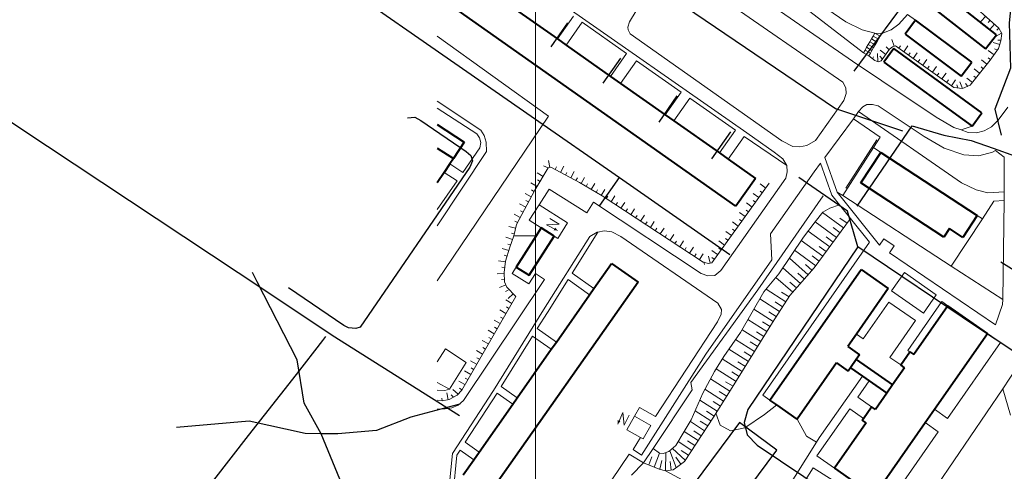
# Model space of a CAD drawing. Extents: x 13 to 4138, y -4831 to -1000.
# Tile 10 of 203: x 858 to 1193, y -3290 to -3136. Entities that reach past the tile are written whole.
import ezdxf

# ---------------------------------------------------------------- set-up
doc = ezdxf.new("R2010")
doc.units = 0
doc.header["$MEASUREMENT"] = 0
for name, color, linetype in [('11', 7, 'CONTINUOUS'), ('16', 7, 'CONTINUOUS'), ('24', 7, 'CONTINUOUS'), ('25', 7, 'CONTINUOUS'), ('37', 7, 'CONTINUOUS'), ('40', 7, 'CONTINUOUS'), ('6', 7, 'CONTINUOUS'), ('границы команд_1', 10, 'CONTINUOUS'), ('ЛЕСТНИЦЫ', 6, 'CONTINUOUS'), ('ПЕШЕХОДНЫЕ_ДОРОЖКИ', 3, 'CONTINUOUS'), ('СПОРТИВНЫЕ_ПЛОЩАДКИ', 3, 'CONTINUOUS'), ('ТРОПЫ', 32, 'CONTINUOUS'), ('ТРОТУАРЫ', 7, 'CONTINUOUS')]:
    doc.layers.add(name, color=color, linetype=linetype)

msp = doc.modelspace()

# ---------------------------------------------------------------- linework, layer by layer
at = {"layer": '11', "color": 253, "linetype": 'Continuous', "lineweight": 0}
for p, q in [((1000, -3141.5), (1037.87, -3168.79)), ((1037.87, -3168.79), (1000, -3224.91)), ((1136.34, -3194.68), (1138.21, -3195.89)), ((1109.27, -3228.01), (1131.56, -3195.94)), ((1138.21, -3195.89), (1175.22, -3219.9)), ((1175.22, -3219.9), (1192.76, -3231.28)), ((1086.38, -3259.57), (1109.27, -3228.01)), ((1073.57, -3282.09), (1086.89, -3262.14)), ((1086.89, -3262.14), (1086.38, -3259.57)), ((1070.28, -3287.02), (1073.57, -3282.09)), ((1047.28, -3310.85), (1065.44, -3284.01)), ((1065.44, -3284.01), (1070.28, -3287.02))]:
    msp.add_line(p, q, dxfattribs=at)
at = {"layer": '16', "color": 253, "linetype": 'Continuous', "lineweight": 0}
for p, q in [((1031.37, -3204.3), (1034.71, -3199.06)), ((1034.71, -3199.06), (1044.38, -3205.22)), ((1035.44, -3206.89), (1031.37, -3204.3)), ((1041.5, -3205.64), (1037.25, -3205.8)), ((1038.31, -3203.7), (1041.5, -3205.64)), ((1044.38, -3205.22), (1041.04, -3210.46)), ((1037.25, -3205.8), (1041.03, -3207.81)), ((1041.04, -3210.46), (1039.82, -3209.68)), ((1063.24, -3269.88), (1061.49, -3273.79)), ((1063.7, -3274.11), (1063.24, -3269.88)), ((1065.41, -3270.8), (1063.7, -3274.11)), ((1064.61, -3275.7), (1067.22, -3271.1)), ((1067.22, -3271.1), (1072.79, -3274.27)), ((1069.26, -3278.35), (1064.61, -3275.7)), ((1072.79, -3274.27), (1070.17, -3278.87)), ((1070.17, -3278.87), (1069.26, -3278.35))]:
    msp.add_line(p, q, dxfattribs=at)
for points in [[(1041.03, -3207.81), (1040.2, -3206.77), (1039.67, -3207.71)], [(1061.49, -3273.79), (1062.48, -3272.89), (1061.5, -3272.42)]]:
    msp.add_solid(points, dxfattribs=at)
at = {"layer": '24', "color": 253, "linetype": 'Continuous', "lineweight": 0}
for p, q in [((1000, -3100.82), (1105.5, -3174.45)), ((1138.2, -3157.24), (1061.07, -3103.68)), ((1141.51, -3150.08), (1106.59, -3125.83)), ((1046.45, -3134.73), (1040.99, -3142.47)), ((1067.75, -3132.93), (1065.52, -3136.63)), ((1139.26, -3136.6), (1132.75, -3132.19)), ((1160.31, -3134.12), (1157.34, -3137.41)), ((1163.08, -3136.08), (1160.31, -3134.12)), ((1049.39, -3136.8), (1043.93, -3144.54)), ((1049.39, -3136.8), (1064.53, -3147.47)), ((1065.52, -3136.63), (1064.96, -3138.47)), ((1064.96, -3138.47), (1065.07, -3139.42)), ((1144.8, -3139.41), (1139.26, -3136.6)), ((1157.34, -3137.41), (1154.77, -3139.41)), ((1065.07, -3139.42), (1065.75, -3140.77)), ((1065.75, -3140.77), (1117.51, -3177.24)), ((1149.2, -3140.45), (1144.8, -3139.41)), ((1154.77, -3139.41), (1151.57, -3140.58)), ((1064.53, -3147.47), (1059.08, -3155.22)), ((1067.96, -3149.89), (1062.51, -3157.63)), ((1067.96, -3149.89), (1083.19, -3160.62)), ((1151.53, -3156.74), (1141.51, -3150.08)), ((1139.29, -3159.19), (1138.2, -3157.24)), ((1170.11, -3169.1), (1151.53, -3156.74)), ((1083.19, -3160.62), (1077.73, -3168.36)), ((1138.59, -3163.43), (1139.42, -3161.05)), ((1139.42, -3161.05), (1139.29, -3159.19)), ((1000, -3163.69), (1014.83, -3173.57)), ((1086.13, -3162.69), (1080.67, -3170.43)), ((1086.13, -3162.69), (1101.64, -3173.62)), ((1128.93, -3177.12), (1138.59, -3163.43)), ((1146.49, -3164.86), (1145.09, -3165.62)), ((1148.4, -3164.79), (1146.49, -3164.86)), ((1150.29, -3165.25), (1148.4, -3164.79)), ((1165.98, -3175.69), (1150.29, -3165.25)), ((1000, -3166.07), (1013.51, -3174.86)), ((1141.89, -3169.71), (1143.57, -3167.26)), ((1145.09, -3165.62), (1143.57, -3167.26)), ((1143.57, -3167.26), (1178.76, -3191.5)), ((1194.47, -3165.7), (1191.24, -3170.15)), ((1141.89, -3169.71), (1132.1, -3182.87)), ((1141.89, -3169.71), (1151.03, -3176.01)), ((1176.08, -3172.62), (1170.11, -3169.1)), ((1191.24, -3170.15), (1188.95, -3172.49)), ((1013.51, -3174.86), (1014.33, -3176.16)), ((1014.83, -3173.57), (1016, -3175.41)), ((1016, -3175.41), (1016.66, -3177.7)), ((1101.64, -3173.62), (1096.18, -3181.36)), ((1105.5, -3174.45), (1114.83, -3181.03)), ((1178.54, -3173.48), (1176.08, -3172.62)), ((1181, -3174.34), (1178.54, -3173.48)), ((1183.84, -3174.47), (1181, -3174.34)), ((1186.42, -3173.79), (1183.84, -3174.47)), ((1188.95, -3172.49), (1186.42, -3173.79)), ((1014.33, -3176.16), (1014.8, -3177.81)), ((1014.8, -3177.81), (1014.51, -3179.63)), ((1016.66, -3177.7), (1016.72, -3180.82)), ((1104.61, -3175.71), (1099.15, -3183.46)), ((1104.61, -3175.71), (1119.14, -3185.64)), ((1117.51, -3177.24), (1121.2, -3179.11)), ((1126.03, -3178.79), (1128.93, -3177.12)), ((1151.03, -3176.01), (1148.76, -3179.54)), ((1172.79, -3179.71), (1165.98, -3175.69)), ((1016.72, -3180.82), (1000, -3206.2)), ((1014.51, -3179.63), (1008.74, -3187.99)), ((1117.77, -3183.39), (1114.83, -3181.03)), ((1121.2, -3179.11), (1123.52, -3179.24)), ((1123.52, -3179.24), (1126.03, -3178.79)), ((1148.76, -3179.54), (1138.21, -3195.89)), ((1148.76, -3179.54), (1151.21, -3181.15)), ((1179.51, -3182.04), (1172.79, -3179.71)), ((1184.66, -3182.29), (1179.51, -3182.04)), ((1189.22, -3181.09), (1184.66, -3182.29)), ((1190.26, -3180.55), (1189.22, -3181.09)), ((1190.26, -3180.55), (1193.23, -3182.73)), ((1008.74, -3187.99), (1004.26, -3185.08)), ((1119.14, -3185.64), (1117.77, -3183.39)), ((1130.61, -3184.87), (1128.47, -3187.76)), ((1130.61, -3184.87), (1134.51, -3195.71)), ((1132.1, -3182.87), (1136.34, -3194.68)), ((1193.23, -3194.62), (1193.23, -3182.73)), ((1006.73, -3190.89), (1002.3, -3188.01)), ((1128.47, -3187.76), (1113.63, -3208.88)), ((1118.86, -3189.96), (1119.28, -3187.77)), ((1119.28, -3187.77), (1119.14, -3185.64)), ((1006.73, -3190.89), (1000, -3200.64)), ((1096.66, -3221.43), (1118.86, -3189.96)), ((1178.76, -3191.5), (1183.67, -3193.95)), ((1038.17, -3193.64), (1034.71, -3199.06)), ((1050.93, -3201.78), (1038.17, -3193.64)), ((1136.34, -3194.68), (1150.75, -3212.76)), ((1183.67, -3193.95), (1187.71, -3194.93)), ((1187.71, -3194.93), (1193.23, -3194.62)), ((1193.23, -3197.6), (1193.23, -3194.62)), ((1053.25, -3198.12), (1050.93, -3201.78)), ((1053.25, -3198.12), (1089.9, -3222.43)), ((1134.51, -3195.71), (1137.14, -3199.01)), ((1189.76, -3197.79), (1185.81, -3203.79)), ((1193.23, -3197.6), (1189.76, -3197.79)), ((1193.23, -3197.6), (1192.76, -3231.28)), ((1137.14, -3199.01), (1140.87, -3203.69)), ((1140.87, -3203.69), (1147.35, -3211.81)), ((1185.81, -3203.79), (1175.22, -3219.9)), ((1185.81, -3203.79), (1184.08, -3202.65)), ((1045.94, -3222.37), (1054.77, -3208.36)), ((1052.01, -3209.88), (1054.5, -3208.41)), ((1054.5, -3208.41), (1054.77, -3208.36)), ((1054.77, -3208.36), (1056.92, -3207.91)), ((1056.92, -3207.91), (1059.54, -3208.22)), ((1059.54, -3208.22), (1062.54, -3209.88)), ((1113.63, -3208.88), (1114.01, -3217.76)), ((1036.25, -3234.89), (1052.01, -3209.88)), ((1062.54, -3209.88), (1095.6, -3232.57)), ((1110.97, -3263.93), (1147.35, -3211.81)), ((1150.75, -3212.76), (1152.22, -3210.6)), ((1152.22, -3210.6), (1155.78, -3213.02)), ((1155.78, -3213.02), (1154.17, -3215.39)), ((1154.17, -3215.39), (1190.25, -3239.95)), ((1114.01, -3217.76), (1091.56, -3250.01)), ((1025.55, -3222.42), (1026.92, -3220.26)), ((1031.16, -3226), (1025.55, -3222.42)), ((1033.43, -3222.43), (1031.16, -3226)), ((1036.59, -3224.44), (1033.43, -3222.43)), ((1045.94, -3222.37), (1053.39, -3227.6)), ((1094.67, -3223.15), (1096.66, -3221.43)), ((1154.83, -3228.36), (1159.22, -3222.07)), ((1159.22, -3222.07), (1170.12, -3229.68)), ((1036.59, -3224.44), (1008.97, -3265.74)), ((1037.55, -3235.71), (1044.59, -3224.52)), ((1044.59, -3224.52), (1051.93, -3229.68)), ((1089.9, -3222.43), (1092.2, -3223.21)), ((1092.2, -3223.21), (1094.67, -3223.15)), ((1165.73, -3235.96), (1154.83, -3228.36)), ((1153.92, -3232.17), (1145.18, -3244.7)), ((1163.04, -3238.53), (1153.92, -3232.17)), ((1172.02, -3232.04), (1160.39, -3248.7)), ((1170.12, -3229.68), (1165.73, -3235.96)), ((1172.02, -3232.04), (1174.04, -3233.45)), ((1192.76, -3231.28), (1192.74, -3233.01)), ((1019.13, -3262.33), (1036.25, -3234.89)), ((1034.09, -3241.25), (1037.55, -3235.71)), ((1095.6, -3232.57), (1096.87, -3234.74)), ((1096.87, -3234.74), (1096.81, -3236.27)), ((1192.74, -3233.01), (1190.25, -3239.95)), ((1095.47, -3238.95), (1074.36, -3271.24)), ((1096.81, -3236.27), (1095.47, -3238.95)), ((1154.29, -3251.06), (1163.04, -3238.53)), ((1034.09, -3241.25), (1040.6, -3245.82)), ((1021.75, -3261.02), (1032.48, -3243.82)), ((1032.48, -3243.82), (1038.86, -3248.3)), ((1145.18, -3244.7), (1142.93, -3243.13)), ((1192.05, -3246.02), (1187.54, -3242.87)), ((1000, -3252.52), (1002.83, -3248.08)), ((1002.83, -3248.08), (1009.88, -3252.76)), ((1160.39, -3248.7), (1161.1, -3249.19)), ((1192.05, -3246.02), (1173.99, -3271.89)), ((1091.56, -3250.01), (1069.61, -3284.41)), ((1157.99, -3253.64), (1154.29, -3251.06)), ((1009.88, -3252.76), (1004.15, -3261.9)), ((1192.76, -3261.72), (1197.61, -3254.55)), ((1130.19, -3278.51), (1144.9, -3257.44)), ((1147.25, -3259.08), (1143.38, -3264.63)), ((1004.15, -3261.9), (1000, -3259.64)), ((1005.23, -3283.84), (1019.13, -3262.33)), ((1021.75, -3261.02), (1027.22, -3264.86)), ((1170.58, -3294.5), (1192.76, -3261.72)), ((1008.97, -3265.74), (1007.12, -3267.32)), ((1009.53, -3280.01), (1020.39, -3263.2)), ((1020.39, -3263.2), (1025.75, -3266.97)), ((1110.97, -3263.93), (1113.41, -3265.64)), ((1143.38, -3264.63), (1148.04, -3267.89)), ((1002.68, -3268.64), (1000, -3268.71)), ((1005, -3268.25), (1002.68, -3268.64)), ((1007.12, -3267.32), (1005, -3268.25)), ((1068.91, -3268.14), (1067.22, -3271.1)), ((1074.36, -3271.24), (1068.91, -3268.14)), ((1129.39, -3284.67), (1140.62, -3268.59)), ((1140.62, -3268.59), (1145.28, -3271.85)), ((1173.99, -3271.89), (1169.48, -3268.74)), ((1166.3, -3273.31), (1170.8, -3276.45)), ((1066.74, -3282.5), (1069.26, -3278.35)), ((1129.28, -3279.96), (1130.19, -3278.51)), ((1170.8, -3276.45), (1153.38, -3301.41)), ((1006.71, -3284.37), (1007.77, -3282.73)), ((1007.77, -3282.73), (1012.4, -3285.98)), ((1009.53, -3280.01), (1014.26, -3283.33)), ((1069.61, -3284.41), (1066.74, -3282.5)), ((1110.39, -3309.95), (1129.28, -3279.96)), ((1003.57, -3299.79), (1005.23, -3283.84)), ((1005.15, -3299.4), (1006.71, -3284.37)), ((1135.38, -3288.85), (1129.39, -3284.67)), ((1113.48, -3311.89), (1128.11, -3288.68)), ((1154.98, -3305.61), (1128.11, -3288.68))]:
    msp.add_line(p, q, dxfattribs=at)
at = {"layer": '25', "color": 253, "linetype": 'Continuous', "lineweight": 0}
for p, q in [((1148.58, -3141.51), (1148.03, -3142.46)), ((1149.2, -3140.45), (1148.58, -3141.51)), ((1148.58, -3141.51), (1150.4, -3142.57)), ((1149.2, -3140.45), (1151.57, -3140.58)), ((1149.2, -3140.45), (1151.02, -3141.51)), ((1151.02, -3141.51), (1150.4, -3142.57)), ((1151.57, -3140.58), (1151.02, -3141.51)), ((1146.92, -3144.36), (1146.37, -3145.31)), ((1147.47, -3143.41), (1146.92, -3144.36)), ((1146.92, -3144.36), (1148.74, -3145.42)), ((1148.03, -3142.46), (1147.47, -3143.41)), ((1147.47, -3143.41), (1149.3, -3144.47)), ((1148.03, -3142.46), (1149.85, -3143.52)), ((1149.3, -3144.47), (1148.74, -3145.42)), ((1149.85, -3143.52), (1149.3, -3144.47)), ((1150.4, -3142.57), (1149.85, -3143.52)), ((1145.81, -3146.26), (1145.26, -3147.21)), ((1145.26, -3147.21), (1147.08, -3148.27)), ((1146.37, -3145.31), (1145.81, -3146.26)), ((1145.81, -3146.26), (1147.64, -3147.32)), ((1146.37, -3145.31), (1148.19, -3146.37)), ((1147.64, -3147.32), (1147.08, -3148.27)), ((1148.19, -3146.37), (1147.64, -3147.32)), ((1148.74, -3145.42), (1148.19, -3146.37))]:
    msp.add_line(p, q, dxfattribs=at)
at = {"layer": '37', "color": 253, "linetype": 'Continuous', "lineweight": 0}
for p, q in [((1145.26, -3147.21), (1110.62, -3120.36)), ((1176.74, -3125.64), (1191.44, -3138.76)), ((1185.35, -3136.54), (1186.95, -3134.75)), ((1187.77, -3136.82), (1188.44, -3136.08)), ((1188.33, -3139.2), (1189.93, -3137.41)), ((1190.26, -3141.63), (1192.37, -3140.5)), ((1190.76, -3139.49), (1191.42, -3138.74)), ((1191.44, -3138.76), (1192.41, -3140.57)), ((1192.41, -3140.57), (1192.17, -3143.1)), ((1153.08, -3145.14), (1154.02, -3146.22)), ((1155.15, -3145.14), (1154.19, -3145.99)), ((1154.95, -3142.68), (1155.7, -3144.96)), ((1156.24, -3144.78), (1155.15, -3145.14)), ((1156.96, -3145.38), (1156.24, -3144.78)), ((1157.95, -3144.86), (1157.37, -3145.67)), ((1160.39, -3144.87), (1159, -3146.83)), ((1189.46, -3143.69), (1191.75, -3144.41)), ((1192.19, -3142.87), (1191.07, -3142.84)), ((1192.17, -3143.1), (1191.32, -3145.74)), ((1149.13, -3149.84), (1147.08, -3148.27)), ((1148.67, -3148.58), (1148.39, -3149.27)), ((1150.07, -3147.47), (1150.15, -3150.25)), ((1150.83, -3148.35), (1151.75, -3149.33)), ((1150.99, -3146.3), (1152.93, -3147.72)), ((1154.19, -3145.99), (1151.3, -3149.96)), ((1176.13, -3158.99), (1156.96, -3145.38)), ((1161.21, -3147.17), (1160.63, -3147.99)), ((1163.65, -3147.19), (1162.26, -3149.14)), ((1187.85, -3146.44), (1189.79, -3147.85)), ((1191.32, -3145.74), (1188.43, -3149.72)), ((1189.92, -3145.8), (1190.95, -3146.26)), ((1150.33, -3150.32), (1149.13, -3149.84)), ((1151.3, -3149.96), (1150.33, -3150.32)), ((1164.47, -3149.49), (1163.89, -3150.3)), ((1166.91, -3149.5), (1165.52, -3151.46)), ((1167.73, -3151.8), (1167.15, -3152.62)), ((1170.17, -3151.82), (1168.78, -3153.78)), ((1188.43, -3149.72), (1181.68, -3158.27)), ((1185.5, -3149.56), (1187.38, -3151.04)), ((1187.81, -3148.88), (1188.61, -3149.47)), ((1170.99, -3154.12), (1170.41, -3154.93)), ((1173.43, -3154.13), (1172.05, -3156.09)), ((1182.88, -3155.13), (1183.67, -3155.75)), ((1183.02, -3152.7), (1184.9, -3154.18)), ((1185.36, -3151.99), (1186.14, -3152.61)), ((1174.26, -3156.43), (1173.68, -3157.25)), ((1176.7, -3156.45), (1175.31, -3158.41)), ((1177.16, -3158.08), (1177.45, -3159.16)), ((1178.18, -3157.11), (1179.09, -3159.33)), ((1181.68, -3158.27), (1179.03, -3159.35)), ((1180.06, -3157.62), (1180.81, -3158.63)), ((1180.54, -3155.84), (1182.43, -3157.32)), ((1179.03, -3159.35), (1176.13, -3158.99)), ((1149.86, -3176.91), (1139.28, -3193.3)), ((1037.92, -3183.96), (1038.39, -3186.32)), ((1037.8, -3186.43), (1033.2, -3194.09)), ((1033.99, -3188.11), (1036.05, -3189.34)), ((1036.24, -3185.73), (1037.8, -3186.43)), ((1038.75, -3186.24), (1037.8, -3186.43)), ((1048.43, -3191.41), (1038.75, -3186.24)), ((1040.67, -3186.13), (1040.19, -3187.01)), ((1043.09, -3185.84), (1041.96, -3187.96)), ((1044.19, -3188.02), (1043.72, -3188.9)), ((1046.62, -3187.72), (1045.49, -3189.84)), ((1031.93, -3191.53), (1033.99, -3192.77)), ((1034.16, -3190.54), (1035.02, -3191.05)), ((1047.79, -3189.87), (1047.28, -3190.73)), ((1056.19, -3196), (1048.43, -3191.41)), ((1050.22, -3189.68), (1049, -3191.75)), ((1051.23, -3191.91), (1050.72, -3192.77)), ((1053.67, -3191.72), (1052.44, -3193.79)), ((1113.19, -3191.7), (1093.55, -3218.78)), ((1110.07, -3191.91), (1112.02, -3193.32)), ((1033.2, -3194.09), (1026.97, -3205.76)), ((1029.92, -3195.13), (1032.04, -3196.26)), ((1032.1, -3193.97), (1032.96, -3194.48)), ((1054.67, -3193.95), (1054.16, -3194.81)), ((1057.11, -3193.76), (1055.89, -3195.83)), ((1107.72, -3195.15), (1109.67, -3196.55)), ((1110.03, -3194.35), (1110.84, -3194.94)), ((1028.04, -3198.66), (1030.16, -3199.79)), ((1030.22, -3197.55), (1031.1, -3198.03)), ((1090.68, -3218.59), (1056.19, -3196)), ((1058.12, -3196.07), (1057.57, -3196.91)), ((1060.56, -3195.99), (1059.24, -3198)), ((1061.46, -3198.26), (1060.91, -3199.1)), ((1063.9, -3198.19), (1062.59, -3200.19)), ((1105.38, -3198.38), (1107.32, -3199.79)), ((1107.68, -3197.59), (1108.49, -3198.17)), ((1026.16, -3202.19), (1028.28, -3203.32)), ((1028.33, -3201.08), (1029.22, -3201.55)), ((1064.81, -3200.45), (1064.26, -3201.29)), ((1067.25, -3200.38), (1065.93, -3202.39)), ((1103.03, -3201.62), (1104.97, -3203.03)), ((1105.33, -3200.82), (1106.14, -3201.41)), ((1128.82, -3204.83), (1131.39, -3201.5)), ((1131.29, -3201.63), (1138.51, -3206.92)), ((1131.39, -3201.5), (1133.87, -3200.17)), ((1133.87, -3200.17), (1137.14, -3199.01)), ((1026.45, -3204.61), (1027.33, -3205.08)), ((1068.15, -3202.64), (1067.61, -3203.48)), ((1070.6, -3202.57), (1069.28, -3204.58)), ((1071.5, -3204.84), (1070.95, -3205.67)), ((1073.94, -3204.76), (1072.63, -3206.77)), ((1100.68, -3204.86), (1102.62, -3206.27)), ((1102.99, -3204.06), (1103.8, -3204.65)), ((1124.83, -3210.06), (1128.82, -3204.83)), ((1140.87, -3203.69), (1128.51, -3220.55)), ((1128.85, -3204.79), (1136.14, -3210.14)), ((1137.27, -3203.53), (1139.69, -3205.3)), ((1024.36, -3206.44), (1026.7, -3206.96)), ((1025.29, -3208.69), (1026.26, -3208.91)), ((1026.97, -3205.76), (1026.11, -3209.59)), ((1074.85, -3207.03), (1074.3, -3207.86)), ((1077.29, -3206.95), (1075.97, -3208.96)), ((1098.33, -3208.1), (1100.27, -3209.51)), ((1100.64, -3207.3), (1101.45, -3207.89)), ((1126.42, -3207.97), (1133.78, -3213.37)), ((1134.91, -3206.76), (1137.33, -3208.53)), ((1023.42, -3210.05), (1025.69, -3210.83)), ((1026.11, -3209.59), (1024.77, -3213.51)), ((1078.19, -3209.22), (1077.65, -3210.05)), ((1080.63, -3209.14), (1079.32, -3211.15)), ((1081.54, -3211.41), (1080.99, -3212.24)), ((1083.98, -3211.33), (1082.67, -3213.34)), ((1095.98, -3211.34), (1097.92, -3212.74)), ((1098.29, -3210.54), (1099.1, -3211.13)), ((1116.45, -3222.51), (1124.83, -3210.06)), ((1124.06, -3211.2), (1131.41, -3216.59)), ((1132.54, -3209.98), (1134.96, -3211.76)), ((1022.13, -3213.87), (1024.41, -3214.62)), ((1024.77, -3213.51), (1023.24, -3218.2)), ((1024.09, -3212.4), (1025.04, -3212.72)), ((1084.89, -3213.6), (1084.34, -3214.44)), ((1087.33, -3213.52), (1086.01, -3215.53)), ((1090.67, -3215.72), (1089.36, -3217.72)), ((1093.63, -3214.57), (1095.58, -3215.98)), ((1095.94, -3213.78), (1096.75, -3214.36)), ((1121.82, -3214.52), (1129.05, -3219.82)), ((1130.18, -3213.21), (1132.6, -3214.98)), ((1020.83, -3218.14), (1023.21, -3218.43)), ((1023.24, -3218.2), (1022.76, -3222.13)), ((1022.84, -3216.21), (1023.79, -3216.52)), ((1088.23, -3215.79), (1087.68, -3216.63)), ((1092.4, -3219.06), (1090.68, -3218.59)), ((1090.84, -3218.43), (1091.08, -3219.39)), ((1093.55, -3218.78), (1092.4, -3219.06)), ((1092.44, -3216.58), (1093.02, -3218.91)), ((1093.59, -3217.01), (1094.4, -3217.6)), ((1120.04, -3217.17), (1126.46, -3222.87)), ((1127.81, -3216.43), (1130.23, -3218.21)), ((1020.38, -3222.55), (1022.77, -3222.4)), ((1021.97, -3220.29), (1022.97, -3220.41)), ((1022.76, -3222.13), (1022.95, -3225.28)), ((1117.79, -3220.52), (1123.81, -3225.86)), ((1128.51, -3220.55), (1120.2, -3229.93)), ((1122.89, -3222.37), (1125.13, -3224.36)), ((1125.54, -3219.38), (1127.79, -3221.37)), ((1021.9, -3224.46), (1022.89, -3224.4)), ((1022.95, -3225.28), (1023.71, -3227.1)), ((1111.31, -3228.69), (1116.45, -3222.51)), ((1115.41, -3223.76), (1121.15, -3228.85)), ((1120.24, -3225.37), (1122.48, -3227.36)), ((1021.17, -3227.24), (1023.38, -3226.31)), ((1023.23, -3228.54), (1024.16, -3228.15)), ((1023.71, -3227.1), (1026.78, -3230.26)), ((1103.33, -3242.61), (1111.31, -3228.69)), ((1112.08, -3227.76), (1118.82, -3232.08)), ((1117.37, -3228.78), (1119.9, -3230.4)), ((1026.78, -3230.26), (1008.31, -3262.19)), ((1023.33, -3231.43), (1025.41, -3232.63)), ((1024.18, -3231.03), (1025.9, -3229.35)), ((1109.91, -3231.12), (1116.65, -3235.45)), ((1120.2, -3229.93), (1114.3, -3239.12)), ((1115.21, -3232.15), (1117.73, -3233.77)), ((1021.33, -3234.89), (1023.41, -3236.09)), ((1023.54, -3233.86), (1024.41, -3234.36)), ((1107.92, -3234.59), (1114.49, -3238.82)), ((1113.05, -3235.51), (1115.57, -3237.13)), ((1019.33, -3238.35), (1021.4, -3239.55)), ((1021.54, -3237.32), (1022.41, -3237.82)), ((1114.3, -3239.12), (1099.97, -3262.27)), ((1105.87, -3238.18), (1112.38, -3242.21)), ((1110.88, -3238.93), (1113.43, -3240.51)), ((1017.32, -3241.82), (1019.4, -3243.02)), ((1019.54, -3240.78), (1020.4, -3241.28)), ((1103.88, -3241.65), (1110.28, -3245.61)), ((1108.78, -3242.34), (1111.33, -3243.91)), ((1015.32, -3245.28), (1017.4, -3246.48)), ((1017.53, -3244.25), (1018.4, -3244.75)), ((1097.71, -3250.79), (1103.33, -3242.61)), ((1101.68, -3245), (1108.17, -3249.02)), ((1106.67, -3245.74), (1109.22, -3247.32)), ((1013.32, -3248.74), (1015.4, -3249.94)), ((1015.53, -3247.71), (1016.4, -3248.21)), ((1099.42, -3248.3), (1106.07, -3252.42)), ((1104.57, -3249.14), (1107.12, -3250.72)), ((1011.32, -3252.2), (1013.39, -3253.4)), ((1013.53, -3251.17), (1014.39, -3251.67)), ((1094.47, -3255.92), (1097.71, -3250.79)), ((1097.15, -3251.6), (1103.96, -3255.82)), ((1102.46, -3252.54), (1105.02, -3254.12)), ((1009.31, -3255.66), (1011.39, -3256.87)), ((1011.53, -3254.64), (1012.39, -3255.14)), ((1090.57, -3263.24), (1094.47, -3255.92)), ((1095.05, -3255.01), (1101.86, -3259.22)), ((1100.36, -3255.94), (1102.91, -3257.52)), ((1007.31, -3259.13), (1009.39, -3260.33)), ((1009.52, -3258.1), (1010.39, -3258.6)), ((1093.15, -3258.4), (1099.75, -3262.62)), ((1098.26, -3259.34), (1100.81, -3260.92)), ((1000, -3262.25), (1002.6, -3262.39)), ((1002.6, -3262.39), (1004.15, -3261.9)), ((1005.29, -3261.98), (1007.08, -3263.57)), ((1008.31, -3262.19), (1006.78, -3263.91)), ((1007.52, -3261.56), (1008.39, -3262.06)), ((1091.26, -3261.94), (1097.59, -3265.99)), ((1099.97, -3262.27), (1094.13, -3271.39)), ((1096.14, -3262.69), (1098.67, -3264.3)), ((1001.61, -3265.92), (1000, -3265.66)), ((1001.5, -3264.92), (1001.68, -3265.91)), ((1004.1, -3265.44), (1001.61, -3265.92)), ((1003.2, -3263.17), (1003.65, -3265.53)), ((1006.78, -3263.91), (1004.1, -3265.44)), ((1004.77, -3263.87), (1005.48, -3264.58)), ((1086.57, -3272.37), (1090.57, -3263.24)), ((1089.54, -3265.59), (1095.44, -3269.36)), ((1093.99, -3266.06), (1096.52, -3267.67)), ((1087.94, -3269.25), (1093.27, -3272.72)), ((1084.19, -3276.27), (1086.57, -3272.37)), ((1094.13, -3271.39), (1084.25, -3286.58)), ((1089.67, -3272.76), (1092.18, -3274.4)), ((1091.83, -3269.43), (1094.36, -3271.04)), ((1086.31, -3272.96), (1091.09, -3276.07)), ((1087.48, -3276.11), (1090, -3277.75)), ((1081.34, -3281.12), (1084.19, -3276.27)), ((1084.15, -3276.33), (1088.91, -3279.43)), ((1085.3, -3279.47), (1087.82, -3281.1)), ((1073.57, -3282.09), (1075.72, -3283.69)), ((1078.95, -3283.12), (1081.34, -3281.12)), ((1080.14, -3282.12), (1084.54, -3286.13)), ((1082.12, -3279.78), (1086.73, -3282.78)), ((1083.12, -3282.82), (1085.63, -3284.45)), ((1073.16, -3284.92), (1072.08, -3287.72)), ((1075.77, -3283.73), (1073.94, -3288.44)), ((1075.72, -3283.69), (1077.05, -3283.88)), ((1077.05, -3283.88), (1078.95, -3283.12)), ((1077.93, -3283.53), (1077.74, -3289.68)), ((1079.24, -3282.88), (1081.47, -3288.64)), ((1081.29, -3285.04), (1083.08, -3287.45)), ((1070.28, -3287.02), (1066.24, -3291.27)), ((1075.68, -3289.12), (1070.28, -3287.02)), ((1077.78, -3289.69), (1075.68, -3289.12)), ((1076.6, -3286.26), (1075.81, -3289.15)), ((1080.38, -3289.43), (1077.78, -3289.69)), ((1079.44, -3286.51), (1079.73, -3289.5)), ((1082.03, -3288.23), (1080.38, -3289.43)), ((1084.25, -3286.58), (1082.03, -3288.23)), ((1077.78, -3289.69), (1091.04, -3296.89))]:
    msp.add_line(p, q, dxfattribs=at)
at = {"layer": '40', "color": 253, "linetype": 'Continuous', "lineweight": 0}
for p, q in [((1182.31, -3172.25), (1178.54, -3173.48)), ((1026.11, -3209.59), (1033.69, -3209.64)), ((1192.76, -3261.72), (1195.39, -3270.72)), ((1111.51, -3270.58), (1115.72, -3267.24)), ((1094.99, -3270.05), (1096.46, -3274.22)), ((1104.79, -3275.08), (1111.51, -3270.58)), ((1122.7, -3272.12), (1125.86, -3277.9)), ((1096.46, -3274.22), (1099.98, -3276.04)), ((1099.98, -3276.04), (1104.79, -3275.08)), ((1125.86, -3277.9), (1129.28, -3279.96))]:
    msp.add_line(p, q, dxfattribs=at)
at = {"layer": '6', "color": 253, "linetype": 'Continuous', "lineweight": 40}
for p, q in [((1101.83, -3199.49), (1000, -3127.73)), ((1190.68, -3141.04), (1171.51, -3126.05)), ((1025.56, -3131.6), (1040.99, -3142.47)), ((1167.72, -3130.89), (1186.9, -3145.88)), ((1163.08, -3136.08), (1159.51, -3140.84)), ((1182.19, -3150.38), (1163.08, -3136.08)), ((1159.51, -3140.84), (1178.62, -3155.15)), ((1186.9, -3145.88), (1190.68, -3141.04)), ((1040.99, -3142.47), (1043.93, -3144.54)), ((1043.93, -3144.54), (1059.08, -3155.22)), ((1155.65, -3145.75), (1152.28, -3150.39)), ((1185.69, -3167.61), (1155.65, -3145.75)), ((1152.28, -3150.39), (1182.31, -3172.25)), ((1178.62, -3155.15), (1182.19, -3150.38)), ((1059.08, -3155.22), (1062.51, -3157.63)), ((1062.51, -3157.63), (1077.73, -3168.36)), ((1077.73, -3168.36), (1080.67, -3170.43)), ((1182.31, -3172.25), (1185.69, -3167.61)), ((1000, -3171.69), (1009.2, -3177.66)), ((1080.67, -3170.43), (1096.18, -3181.36)), ((1009.2, -3177.66), (1005.49, -3183.24)), ((1000, -3179.68), (1005.49, -3183.24)), ((1096.18, -3181.36), (1099.15, -3183.46)), ((1144.42, -3191.51), (1151.21, -3181.15)), ((1151.21, -3181.15), (1184.08, -3202.65)), ((1004.26, -3185.08), (1002.3, -3188.01)), ((1005.49, -3183.24), (1004.26, -3185.08)), ((1099.15, -3183.46), (1108.49, -3190.04)), ((1002.3, -3188.01), (1000, -3191.48)), ((1108.49, -3190.04), (1101.83, -3199.49)), ((1172.68, -3210.01), (1144.42, -3191.51)), ((1184.08, -3202.65), (1179.17, -3210.16)), ((1035.44, -3206.89), (1033.69, -3209.64)), ((1039.82, -3209.68), (1035.44, -3206.89)), ((1174.56, -3207.14), (1172.68, -3210.01)), ((1179.17, -3210.16), (1174.56, -3207.14)), ((1033.69, -3209.64), (1026.92, -3220.26)), ((1031.3, -3223.05), (1039.82, -3209.68)), ((1053.39, -3227.6), (1059.4, -3219.03)), ((1059.4, -3219.03), (1068.45, -3225.39)), ((1026.92, -3220.26), (1031.3, -3223.05)), ((1113.41, -3265.64), (1144.47, -3221.13)), ((1144.47, -3221.13), (1153.76, -3227.61)), ((1068.45, -3225.39), (1018.6, -3296.38)), ((1051.93, -3229.68), (1053.39, -3227.6)), ((1153.76, -3227.61), (1142.93, -3243.13)), ((1040.6, -3245.82), (1051.93, -3229.68)), ((1174.04, -3233.45), (1162.41, -3250.11)), ((1187.54, -3242.87), (1174.04, -3233.45)), ((1038.86, -3248.3), (1040.6, -3245.82)), ((1142.93, -3243.13), (1139.97, -3247.37)), ((1169.48, -3268.74), (1187.54, -3242.87)), ((1027.22, -3264.86), (1038.86, -3248.3)), ((1139.97, -3247.37), (1143.97, -3250.15)), ((1157.99, -3253.64), (1161.1, -3249.19)), ((1161.1, -3249.19), (1162.41, -3250.11)), ((1142.84, -3251.78), (1140.85, -3254.62)), ((1143.97, -3250.15), (1142.84, -3251.78)), ((1142.84, -3251.78), (1155.22, -3260.42)), ((1136.1, -3252.91), (1122.7, -3272.12)), ((1136.1, -3252.91), (1140.09, -3255.7)), ((1140.85, -3254.62), (1140.09, -3255.7)), ((1140.85, -3254.62), (1144.9, -3257.44)), ((1159.31, -3254.56), (1155.22, -3260.42)), ((1159.31, -3254.56), (1157.99, -3253.64)), ((1144.9, -3257.44), (1147.25, -3259.08)), ((1147.25, -3259.08), (1153.24, -3263.26)), ((1155.22, -3260.42), (1153.24, -3263.26)), ((1025.75, -3266.97), (1027.22, -3264.86)), ((1115.72, -3267.24), (1113.41, -3265.64)), ((1153.24, -3263.26), (1149.37, -3268.81)), ((1014.26, -3283.33), (1025.75, -3266.97)), ((1122.7, -3272.12), (1115.72, -3267.24)), ((1145.28, -3271.85), (1148.04, -3267.89)), ((1149.37, -3268.81), (1148.04, -3267.89)), ((1166.3, -3273.31), (1169.48, -3268.74)), ((1144.84, -3272.48), (1145.28, -3271.85)), ((1146.16, -3273.41), (1144.84, -3272.48)), ((1146.16, -3273.41), (1135.38, -3288.85)), ((1148.88, -3298.26), (1166.3, -3273.31)), ((1008.79, -3291.11), (1012.4, -3285.98)), ((1012.4, -3285.98), (1014.26, -3283.33)), ((1135.38, -3288.85), (1148.88, -3298.26))]:
    msp.add_line(p, q, dxfattribs=at)
at = {"layer": 'границы команд_1', "color": 251, "lineweight": 0}
msp.add_lwpolyline([(1033.44, -1863.26), (3102.46, -1863.26), (3102.46, -4710.9), (1033.44, -4710.9)], close=True, dxfattribs=at)
at = {"layer": 'ЛЕСТНИЦЫ'}
msp.add_lwpolyline([(1142.08, -3153.45), (1158.99, -3130.69)], dxfattribs=at)
at = {"layer": 'ПЕШЕХОДНЫЕ_ДОРОЖКИ'}
for points in [[(978.42, -3059.41), (1135.72, -3166.23)], [(1183.4, -3092.75), (1190.86, -3101.71), (1195.65, -3109.45), (1198.84, -3117.42), (1195.89, -3128.12), (1194.98, -3137), (1195.43, -3152.47), (1190.07, -3166.41), (1192.26, -3175.31)], [(1038.77, -3145.19), (1044.53, -3136.96)], [(1056.57, -3157.58), (1062.55, -3149.02)], [(1075.61, -3170.82), (1081.83, -3161.92)], [(1135.72, -3166.23), (1158.65, -3173.79)], [(989.8, -3169.38), (992.33, -3169.18), (994.37, -3170.28), (1009.85, -3180.86), (1011.45, -3182.17), (1011.98, -3184.03), (1011.09, -3186.22), (973.67, -3240.73), (972.27, -3241.16), (969.78, -3241.02), (968.1, -3240.19), (949.23, -3227.29)], [(1093.57, -3183.33), (1100.02, -3174.1)], [(1143.34, -3213.33), (1139.85, -3201.17), (1123.3, -3189.67)], [(1143.34, -3213.33), (1105.82, -3268.87), (1104.6, -3273.22), (1105.64, -3277.46), (1109.08, -3280.95), (1148.79, -3307.66)], [(1246.73, -3282.86), (1241.43, -3279.3), (1196.19, -3248.86), (1184.21, -3240.82), (1143.34, -3213.33)], [(1214.57, -3232.63), (1192.13, -3218.63)], [(961.93, -3243.96), (960.89, -3245.28), (951.85, -3256.84), (935.5, -3277.74), (923.65, -3292.89)]]:
    msp.add_lwpolyline(points, dxfattribs=at)
at = {"layer": 'СПОРТИВНЫЕ_ПЛОЩАДКИ'}
msp.add_lwpolyline([(1102.99, -3273.21), (1087.2, -3294.54), (1100, -3303.97), (1115.79, -3282.65)], close=True, dxfattribs=at)
at = {"layer": 'ТРОПЫ'}
for points in [[(941.62, -3105.91), (1062.12, -3189.68), (1099.71, -3216)], [(1055.39, -3199.29), (1062.12, -3189.68)], [(973.2, -3335.9), (970.37, -3309.18), (969.18, -3298.39), (960.39, -3277.07), (954.65, -3266.71), (952.17, -3251.94), (938.61, -3225.24), (937.03, -3222.12)], [(1007.69, -3267.03), (1004.64, -3267.83), (990.97, -3271.42), (979.31, -3275.98), (966.14, -3277.15), (960.39, -3277.07), (954.99, -3276.98), (935.82, -3272.84), (911.12, -3274.92)]]:
    msp.add_lwpolyline(points, dxfattribs=at)
at = {"layer": 'ТРОТУАРЫ'}
for points in [[(1007.58, -3271.03), (964.14, -3243.58), (941.55, -3228.43), (857.63, -3172.87), (839.33, -3160.75)], [(1143.1, -3199.47), (1161.9, -3172.09), (1172.71, -3175.3), (1182.01, -3177.15), (1189.5, -3179.68), (1197.13, -3182.4), (1204.06, -3185.51)]]:
    msp.add_lwpolyline(points, dxfattribs=at)

doc.saveas('drawing.dxf')
